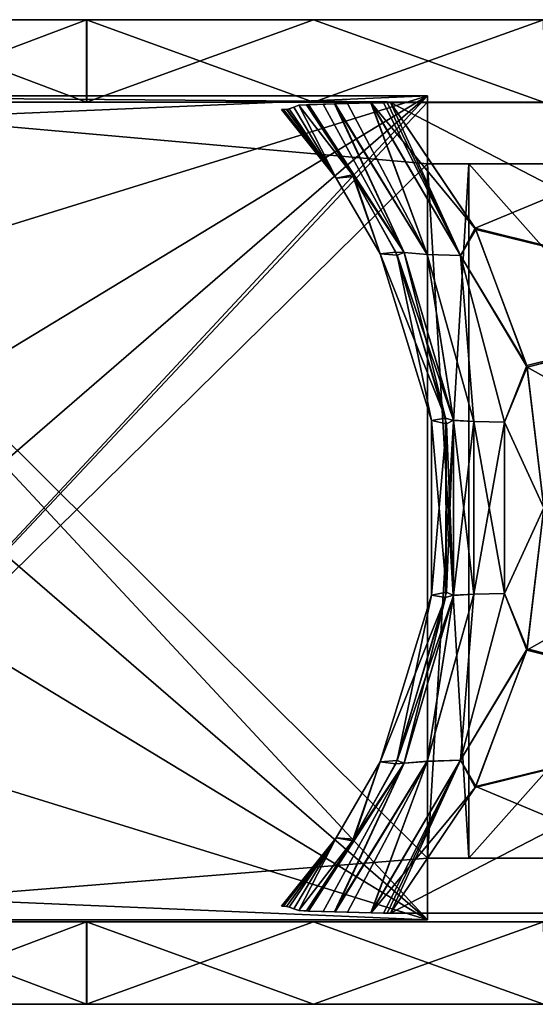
# Model space of a CAD drawing. Header units: millimetres. Extents: x -115 to 115, y -44 to 583.
# Tile 12 of 102: x -37 to -12, y -44 to 4. Entities that reach past the tile are written whole.
import ezdxf

# ---------------------------------------------------------------- set-up
doc = ezdxf.new("R2010")
doc.units = ezdxf.units.MM
doc.header["$LTSCALE"] = 67.002822
for name, color, linetype in [('1', 7, 'CONTINUOUS'), ('11', 7, 'CONTINUOUS'), ('12', 7, 'CONTINUOUS'), ('17', 7, 'CONTINUOUS'), ('18', 7, 'CONTINUOUS'), ('19', 7, 'CONTINUOUS'), ('2', 7, 'CONTINUOUS'), ('24', 7, 'CONTINUOUS'), ('25', 7, 'CONTINUOUS'), ('26', 7, 'CONTINUOUS'), ('3', 7, 'CONTINUOUS'), ('4', 7, 'CONTINUOUS'), ('69', 7, 'CONTINUOUS'), ('70', 7, 'CONTINUOUS'), ('71', 7, 'CONTINUOUS'), ('72', 7, 'CONTINUOUS')]:
    doc.layers.add(name, color=color, linetype=linetype)

msp = doc.modelspace()

# ---------------------------------------------------------------- linework, layer by layer
at = {"layer": '1', "color": 7, "linetype": 'Continuous'}
for points in [[(-107.901, 0, -11.38), (108.5, 0), (-108.5, 0), (-107.901, 0, -11.38)], [(-108.5, 0), (108.5, 0), (107.901, 0, 11.38), (-108.5, 0)], [(-107.904, 0, 11.357), (-108.5, 0), (107.901, 0, 11.38), (-107.904, 0, 11.357)], [(-106.125, 0, 22.574), (-107.904, 0, 11.357), (107.901, 0, 11.38), (-106.125, 0, 22.574)], [(107.904, 0, -11.357), (108.5, 0), (-107.901, 0, -11.38), (107.904, 0, -11.357)], [(106.125, 0, -22.574), (107.904, 0, -11.357), (-107.901, 0, -11.38), (106.125, 0, -22.574)], [(-106.114, 0, -22.621), (106.125, 0, -22.574), (-107.901, 0, -11.38), (-106.114, 0, -22.621)], [(-103.183, 0, 33.546), (-106.125, 0, 22.574), (106.114, 0, 22.621), (-103.183, 0, 33.546)], [(106.114, 0, 22.621), (-106.125, 0, 22.574), (107.901, 0, 11.38), (106.114, 0, 22.621)], [(103.183, 0, -33.546), (106.125, 0, -22.574), (-106.114, 0, -22.621), (103.183, 0, -33.546)], [(-103.161, 0, -33.615), (103.183, 0, -33.546), (-106.114, 0, -22.621), (-103.161, 0, -33.615)], [(-99.113, 0, 44.146), (-103.183, 0, 33.546), (103.161, 0, 33.615), (-99.113, 0, 44.146)], [(103.161, 0, 33.615), (-103.183, 0, 33.546), (106.114, 0, 22.621), (103.161, 0, 33.615)], [(99.113, 0, -44.146), (103.183, 0, -33.546), (-103.161, 0, -33.615), (99.113, 0, -44.146)], [(-99.075, 0, -44.231), (99.113, 0, -44.146), (-103.161, 0, -33.615), (-99.075, 0, -44.231)], [(-87.784, 0, 63.765), (-99.113, 0, 44.146), (99.075, 0, 44.231), (-87.784, 0, 63.765)], [(99.075, 0, 44.231), (-99.113, 0, 44.146), (103.161, 0, 33.615), (99.075, 0, 44.231)], [(87.784, 0, -63.765), (99.113, 0, -44.146), (-99.075, 0, -44.231), (87.784, 0, -63.765)], [(-87.725, 0, -63.846), (87.784, 0, -63.765), (-99.075, 0, -44.231), (-87.725, 0, -63.846)], [(-80.637, 0, 72.593), (-87.784, 0, 63.765), (87.725, 0, 63.846), (-80.637, 0, 72.593)], [(87.725, 0, 63.846), (-87.784, 0, 63.765), (99.075, 0, 44.231), (87.725, 0, 63.846)], [(80.637, 0, -72.593), (87.784, 0, -63.765), (-87.725, 0, -63.846), (80.637, 0, -72.593)], [(-72.554, 0, -80.673), (80.637, 0, -72.593), (-87.725, 0, -63.846), (-72.554, 0, -80.673)], [(-72.605, 0, 80.627), (-80.637, 0, 72.593), (72.554, 0, 80.673), (-72.605, 0, 80.627)], [(72.554, 0, 80.673), (-80.637, 0, 72.593), (87.725, 0, 63.846), (72.554, 0, 80.673)], [(-54.26, 0, 93.958), (-72.605, 0, 80.627), (72.554, 0, 80.673), (-54.26, 0, 93.958)], [(72.605, 0, -80.627), (80.637, 0, -72.593), (-72.554, 0, -80.673), (72.605, 0, -80.627)], [(54.26, 0, -93.958), (72.605, 0, -80.627), (-72.554, 0, -80.673), (54.26, 0, -93.958)], [(-54.233, 0, -93.973), (54.26, 0, -93.958), (-72.554, 0, -80.673), (-54.233, 0, -93.973)], [(-44.147, 0, 99.111), (-54.26, 0, 93.958), (54.233, 0, 93.973), (-44.147, 0, 99.111)], [(54.233, 0, 93.973), (-54.26, 0, 93.958), (72.554, 0, 80.673), (54.233, 0, 93.973)], [(44.147, 0, -99.111), (54.26, 0, -93.958), (-54.233, 0, -93.973), (44.147, 0, -99.111)], [(-33.553, 0, -103.181), (44.147, 0, -99.111), (-54.233, 0, -93.973), (-33.553, 0, -103.181)], [(-33.537, 0, 103.186), (-44.147, 0, 99.111), (33.553, 0, 103.181), (-33.537, 0, 103.186)], [(33.553, 0, 103.181), (-44.147, 0, 99.111), (54.233, 0, 93.973), (33.553, 0, 103.181)], [(33.537, 0, -103.186), (44.147, 0, -99.111), (-33.553, 0, -103.181), (33.537, 0, -103.186)], [(-11.371, 0, -107.902), (33.537, 0, -103.186), (-33.553, 0, -103.181), (-11.371, 0, -107.902)], [(-22.542, 0, 106.132), (-33.537, 0, 103.186), (11.371, 0, 107.902), (-22.542, 0, 106.132)], [(11.371, 0, 107.902), (-33.537, 0, 103.186), (33.553, 0, 103.181), (11.371, 0, 107.902)], [(-11.308, 0, 107.908), (-22.542, 0, 106.132), (11.371, 0, 107.902), (-11.308, 0, 107.908)]]:
    msp.add_3dface(points, dxfattribs=at)
at = {"layer": '11', "color": 7, "linetype": 'Continuous'}
for points in [[(-17, 0.3, -82.75), (-17, 0, -82.75), (-54.25, -39.7, -82.75), (-17, 0.3, -82.75)], [(-54.25, 0.3, -82.75), (-17, 0.3, -82.75), (-54.25, -1.293, -82.75), (-54.25, 0.3, -82.75)], [(-54.25, -1.293, -82.75), (-17, 0.3, -82.75), (-51.063, -10.253, -82.75), (-54.25, -1.293, -82.75)], [(-51.063, -29.147, -82.75), (-17, 0.3, -82.75), (-54.25, -39.7, -82.75), (-51.063, -29.147, -82.75)], [(-17, 0, -82.75), (-17, -3, -82.75), (-54.25, -39.7, -82.75), (-17, 0, -82.75)], [(-51.063, -10.253, -82.75), (-17, 0.3, -82.75), (-49.983, -19.7, -82.75), (-51.063, -10.253, -82.75)], [(-49.983, -19.7, -82.75), (-17, 0.3, -82.75), (-51.063, -29.147, -82.75), (-49.983, -19.7, -82.75)], [(-54.25, -39.7, -82.75), (-17, -3, -82.75), (-17, -36.7, -82.75), (-54.25, -39.7, -82.75)], [(-17, -36.7, -82.75), (-17, -3, -82.75), (-15, -3, -82.75), (-17, -36.7, -82.75)], [(-15, -36.7, -82.75), (-17, -36.7, -82.75), (-15, -3, -82.75), (-15, -36.7, -82.75)], [(15, -36.7, -82.75), (-15, -36.7, -82.75), (15, -3, -82.75), (15, -36.7, -82.75)], [(15, -3, -82.75), (-15, -36.7, -82.75), (-15, -3, -82.75), (15, -3, -82.75)], [(-17, -39.7, -82.75), (-54.25, -39.7, -82.75), (-17, -36.7, -82.75), (-17, -39.7, -82.75)]]:
    msp.add_3dface(points, dxfattribs=at)
at = {"layer": '12', "color": 7, "linetype": 'Continuous'}
for points in [[(-54.25, 0.3, 82.75), (-51.063, -10.253, 82.75), (-17, -39.7, 82.75), (-54.25, 0.3, 82.75)], [(-17, 0.3, 82.75), (-54.25, 0.3, 82.75), (-17, 0, 82.75), (-17, 0.3, 82.75)], [(-17, 0, 82.75), (-54.25, 0.3, 82.75), (-17, -3, 82.75), (-17, 0, 82.75)], [(-17, -3, 82.75), (-54.25, 0.3, 82.75), (-17, -36.7, 82.75), (-17, -3, 82.75)], [(-17, -36.7, 82.75), (-54.25, 0.3, 82.75), (-17, -39.7, 82.75), (-17, -36.7, 82.75)], [(-15, -3, 82.75), (-17, -3, 82.75), (-15, -36.7, 82.75), (-15, -3, 82.75)], [(-15, -36.7, 82.75), (-17, -3, 82.75), (-17, -36.7, 82.75), (-15, -36.7, 82.75)], [(15, -3, 82.75), (-15, -3, 82.75), (15, -36.7, 82.75), (15, -3, 82.75)], [(15, -36.7, 82.75), (-15, -3, 82.75), (-15, -36.7, 82.75), (15, -36.7, 82.75)], [(-51.063, -10.253, 82.75), (-49.983, -19.7, 82.75), (-17, -39.7, 82.75), (-51.063, -10.253, 82.75)], [(-49.983, -19.7, 82.75), (-51.063, -29.147, 82.75), (-17, -39.7, 82.75), (-49.983, -19.7, 82.75)], [(-51.063, -29.147, 82.75), (-54.25, -38.107, 82.75), (-17, -39.7, 82.75), (-51.063, -29.147, 82.75)], [(-54.25, -38.107, 82.75), (-54.25, -39.7, 82.75), (-17, -39.7, 82.75), (-54.25, -38.107, 82.75)]]:
    msp.add_3dface(points, dxfattribs=at)
at = {"layer": '17', "color": 7, "linetype": 'Continuous'}
for points in [[(-24.092, -0.367, -82.75), (-24.041, -0.366, -83.612), (-21.435, -3.689, -82.75), (-24.092, -0.367, -82.75)], [(-24.041, -0.366, -83.612), (-23.99, -0.366, -84.474), (-21.435, -3.689, -82.75), (-24.041, -0.366, -83.612)], [(-23.99, -0.366, -84.474), (-23.839, -0.351, -87.234), (-21.435, -3.689, -82.75), (-23.99, -0.366, -84.474)], [(-23.839, -0.351, -87.234), (-23.718, -0.32, -89.769), (-21.435, -3.689, -82.75), (-23.839, -0.351, -87.234)], [(-23.718, -0.32, -89.769), (-23.496, -0.243, -94.698), (-21.435, -3.689, -82.75), (-23.718, -0.32, -89.769)], [(-23.496, -0.243, -94.698), (-23.242, -0.151, -100.433), (-21.435, -3.689, -82.75), (-23.496, -0.243, -94.698)], [(-21.435, -3.689, -82.75), (-23.242, -0.151, -100.433), (-20.636, -3.533, -99.899), (-21.435, -3.689, -82.75)], [(-19.306, -7.369, -82.75), (-21.435, -3.689, -82.75), (-20.636, -3.533, -99.899), (-19.306, -7.369, -82.75)], [(-18.547, -7.278, -99.324), (-19.306, -7.369, -82.75), (-20.636, -3.533, -99.899), (-18.547, -7.278, -99.324)], [(-16.126, -15.35, -98.503), (-19.306, -7.369, -82.75), (-18.547, -7.278, -99.324), (-16.126, -15.35, -98.503)], [(-16.804, -15.464, -82.75), (-19.306, -7.369, -82.75), (-16.126, -15.35, -98.503), (-16.804, -15.464, -82.75)], [(-16.088, -23.788, -98.489), (-16.804, -15.464, -82.75), (-16.126, -15.35, -98.503), (-16.088, -23.788, -98.489)], [(-16.804, -23.936, -82.75), (-16.804, -15.464, -82.75), (-16.088, -23.788, -98.489), (-16.804, -23.936, -82.75)], [(-18.472, -31.961, -99.301), (-16.804, -23.936, -82.75), (-16.088, -23.788, -98.489), (-18.472, -31.961, -99.301)], [(-19.306, -32.032, -82.75), (-16.804, -23.936, -82.75), (-18.472, -31.961, -99.301), (-19.306, -32.032, -82.75)], [(-20.582, -35.784, -99.886), (-19.306, -32.032, -82.75), (-18.472, -31.961, -99.301), (-20.582, -35.784, -99.886)], [(-21.435, -35.711, -82.75), (-19.306, -32.032, -82.75), (-20.582, -35.784, -99.886), (-21.435, -35.711, -82.75)], [(-24.092, -39.033, -82.75), (-21.435, -35.711, -82.75), (-24.041, -39.034, -83.612), (-24.092, -39.033, -82.75)], [(-24.041, -39.034, -83.612), (-21.435, -35.711, -82.75), (-23.99, -39.034, -84.474), (-24.041, -39.034, -83.612)], [(-23.99, -39.034, -84.474), (-21.435, -35.711, -82.75), (-23.84, -39.049, -87.229), (-23.99, -39.034, -84.474)], [(-23.84, -39.049, -87.229), (-21.435, -35.711, -82.75), (-23.718, -39.08, -89.769), (-23.84, -39.049, -87.229)], [(-23.718, -39.08, -89.769), (-21.435, -35.711, -82.75), (-23.484, -39.161, -94.966), (-23.718, -39.08, -89.769)], [(-23.484, -39.161, -94.966), (-21.435, -35.711, -82.75), (-23.242, -39.249, -100.433), (-23.484, -39.161, -94.966)], [(-23.242, -39.249, -100.433), (-21.435, -35.711, -82.75), (-20.582, -35.784, -99.886), (-23.242, -39.249, -100.433)]]:
    msp.add_3dface(points, dxfattribs=at)
at = {"layer": '18', "color": 7, "linetype": 'Continuous'}
for points in [[(-20.636, -3.533, -99.899), (-23.242, -0.151, -100.433), (-22.775, -0.126, -102.081), (-20.636, -3.533, -99.899)], [(-22.775, -0.126, -102.081), (-23.242, -0.151, -100.433), (-22.926, -0.133, -101.772), (-22.775, -0.126, -102.081)], [(-18.134, -7.307, -100.97), (-22.775, -0.126, -102.081), (-21.52, -0.091, -103.526), (-18.134, -7.307, -100.97)], [(-22.775, -0.126, -102.081), (-22.149, -0.108, -102.95), (-21.52, -0.091, -103.526), (-22.775, -0.126, -102.081)], [(-18.134, -7.307, -100.97), (-20.636, -3.533, -99.899), (-22.775, -0.126, -102.081), (-18.134, -7.307, -100.97)], [(-19.737, -0.044, -104.468), (-17.018, -7.397, -102.449), (-21.52, -0.091, -103.526), (-19.737, -0.044, -104.468)], [(-19.737, -0.044, -104.468), (-21.52, -0.091, -103.526), (-20.905, -0.074, -103.941), (-19.737, -0.044, -104.468)], [(-17.018, -7.397, -102.449), (-18.134, -7.307, -100.97), (-21.52, -0.091, -103.526), (-17.018, -7.397, -102.449)], [(-18.967, -0.026, -104.677), (-18.8, -0.021, -104.711), (-19.737, -0.044, -104.468), (-18.967, -0.026, -104.677)], [(-19.737, -0.044, -104.468), (-18.8, -0.021, -104.711), (-14.651, -6.186, -103.957), (-19.737, -0.044, -104.468)], [(-19.133, -0.03, -104.64), (-18.967, -0.026, -104.677), (-19.737, -0.044, -104.468), (-19.133, -0.03, -104.64)], [(-15.402, -7.452, -103.457), (-19.737, -0.044, -104.468), (-14.651, -6.186, -103.957), (-15.402, -7.452, -103.457)], [(-19.737, -0.044, -104.468), (-15.402, -7.452, -103.457), (-17.018, -7.397, -102.449), (-19.737, -0.044, -104.468)], [(-18.547, -7.278, -99.324), (-20.636, -3.533, -99.899), (-18.134, -7.307, -100.97), (-18.547, -7.278, -99.324)], [(-12.169, -12.862, -103.355), (-15.402, -7.452, -103.457), (-14.651, -6.186, -103.957), (-12.169, -12.862, -103.355)], [(-16.126, -15.35, -98.503), (-18.547, -7.278, -99.324), (-18.134, -7.307, -100.97), (-16.126, -15.35, -98.503)], [(-15.744, -15.455, -100.158), (-16.126, -15.35, -98.503), (-18.134, -7.307, -100.97), (-15.744, -15.455, -100.158)], [(-15.744, -15.455, -100.158), (-18.134, -7.307, -100.97), (-17.018, -7.397, -102.449), (-15.744, -15.455, -100.158)], [(-15.402, -7.452, -103.457), (-14.746, -15.507, -101.685), (-17.018, -7.397, -102.449), (-15.402, -7.452, -103.457)], [(-14.746, -15.507, -101.685), (-15.744, -15.455, -100.158), (-17.018, -7.397, -102.449), (-14.746, -15.507, -101.685)], [(-13.263, -15.542, -102.757), (-15.402, -7.452, -103.457), (-12.169, -12.862, -103.355), (-13.263, -15.542, -102.757)], [(-15.402, -7.452, -103.457), (-13.263, -15.542, -102.757), (-14.746, -15.507, -101.685), (-15.402, -7.452, -103.457)], [(-11.355, -19.7, -103.134), (-13.263, -15.542, -102.757), (-12.169, -12.862, -103.355), (-11.355, -19.7, -103.134)], [(-16.088, -23.788, -98.489), (-16.126, -15.35, -98.503), (-15.744, -15.455, -100.158), (-16.088, -23.788, -98.489)], [(-15.746, -23.954, -100.158), (-16.088, -23.788, -98.489), (-15.744, -15.455, -100.158), (-15.746, -23.954, -100.158)], [(-15.746, -23.954, -100.158), (-15.744, -15.455, -100.158), (-14.747, -23.897, -101.685), (-15.746, -23.954, -100.158)], [(-14.747, -23.897, -101.685), (-15.744, -15.455, -100.158), (-14.746, -15.507, -101.685), (-14.747, -23.897, -101.685)], [(-13.263, -23.858, -102.757), (-14.747, -23.897, -101.685), (-14.746, -15.507, -101.685), (-13.263, -23.858, -102.757)], [(-13.263, -15.542, -102.757), (-13.263, -23.858, -102.757), (-14.746, -15.507, -101.685), (-13.263, -15.542, -102.757)], [(-13.263, -23.858, -102.757), (-13.263, -15.542, -102.757), (-11.355, -19.7, -103.134), (-13.263, -23.858, -102.757)], [(-12.171, -26.545, -103.356), (-13.263, -23.858, -102.757), (-11.355, -19.7, -103.134), (-12.171, -26.545, -103.356)], [(-18.472, -31.961, -99.301), (-16.088, -23.788, -98.489), (-15.746, -23.954, -100.158), (-18.472, -31.961, -99.301)], [(-15.402, -31.949, -103.457), (-17.019, -32.007, -102.45), (-14.747, -23.897, -101.685), (-15.402, -31.949, -103.457)], [(-17.019, -32.007, -102.45), (-15.746, -23.954, -100.158), (-14.747, -23.897, -101.685), (-17.019, -32.007, -102.45)], [(-15.402, -31.949, -103.457), (-13.263, -23.858, -102.757), (-12.171, -26.545, -103.356), (-15.402, -31.949, -103.457)], [(-13.263, -23.858, -102.757), (-15.402, -31.949, -103.457), (-14.747, -23.897, -101.685), (-13.263, -23.858, -102.757)], [(-18.138, -32.101, -100.972), (-18.472, -31.961, -99.301), (-15.746, -23.954, -100.158), (-18.138, -32.101, -100.972)], [(-18.138, -32.101, -100.972), (-15.746, -23.954, -100.158), (-17.019, -32.007, -102.45), (-18.138, -32.101, -100.972)], [(-14.654, -33.22, -103.958), (-15.402, -31.949, -103.457), (-12.171, -26.545, -103.356), (-14.654, -33.22, -103.958)], [(-21.48, -39.31, -103.557), (-18.138, -32.101, -100.972), (-17.019, -32.007, -102.45), (-21.48, -39.31, -103.557)], [(-21.48, -39.31, -103.557), (-17.019, -32.007, -102.45), (-20.883, -39.326, -103.953), (-21.48, -39.31, -103.557)], [(-17.019, -32.007, -102.45), (-19.75, -39.356, -104.463), (-20.883, -39.326, -103.953), (-17.019, -32.007, -102.45)], [(-20.582, -35.784, -99.886), (-18.472, -31.961, -99.301), (-18.138, -32.101, -100.972), (-20.582, -35.784, -99.886)], [(-19.75, -39.356, -104.463), (-15.402, -31.949, -103.457), (-19.133, -39.37, -104.64), (-19.75, -39.356, -104.463)], [(-15.402, -31.949, -103.457), (-19.75, -39.356, -104.463), (-17.019, -32.007, -102.45), (-15.402, -31.949, -103.457)], [(-19.133, -39.37, -104.64), (-15.402, -31.949, -103.457), (-18.967, -39.374, -104.677), (-19.133, -39.37, -104.64)], [(-18.967, -39.374, -104.677), (-15.402, -31.949, -103.457), (-18.8, -39.379, -104.711), (-18.967, -39.374, -104.677)], [(-18.8, -39.379, -104.711), (-15.402, -31.949, -103.457), (-14.654, -33.22, -103.958), (-18.8, -39.379, -104.711)], [(-22.782, -39.275, -102.07), (-20.582, -35.784, -99.886), (-18.138, -32.101, -100.972), (-22.782, -39.275, -102.07)], [(-22.782, -39.275, -102.07), (-18.138, -32.101, -100.972), (-22.063, -39.294, -103.041), (-22.782, -39.275, -102.07)], [(-22.063, -39.294, -103.041), (-18.138, -32.101, -100.972), (-21.48, -39.31, -103.557), (-22.063, -39.294, -103.041)], [(-23.242, -39.249, -100.433), (-20.582, -35.784, -99.886), (-22.876, -39.27, -101.882), (-23.242, -39.249, -100.433)], [(-22.876, -39.27, -101.882), (-20.582, -35.784, -99.886), (-22.782, -39.275, -102.07), (-22.876, -39.27, -101.882)]]:
    msp.add_3dface(points, dxfattribs=at)
at = {"layer": '19', "color": 7, "linetype": 'Continuous'}
for points in [[(-14.651, -6.186, -103.957), (-18.8, -0.021, -104.711), (0, -9.773, -104.417), (-14.651, -6.186, -103.957)], [(0, -9.773, -104.417), (-18.8, -0.021, -104.711), (0, -0.021, -106.384), (0, -9.773, -104.417)], [(-12.169, -12.862, -103.355), (-14.651, -6.186, -103.957), (0, -9.773, -104.417), (-12.169, -12.862, -103.355)], [(0, -19.7, -103.757), (-12.169, -12.862, -103.355), (0, -9.773, -104.417), (0, -19.7, -103.757)], [(-11.355, -19.7, -103.134), (-12.169, -12.862, -103.355), (0, -19.7, -103.757), (-11.355, -19.7, -103.134)], [(-12.171, -26.545, -103.356), (-11.355, -19.7, -103.134), (0, -29.627, -104.417), (-12.171, -26.545, -103.356)], [(-14.654, -33.22, -103.958), (-12.171, -26.545, -103.356), (0, -29.627, -104.417), (-14.654, -33.22, -103.958)], [(0, -39.379, -106.384), (-14.654, -33.22, -103.958), (0, -29.627, -104.417), (0, -39.379, -106.384)], [(-18.8, -39.379, -104.711), (-14.654, -33.22, -103.958), (0, -39.379, -106.384), (-18.8, -39.379, -104.711)]]:
    msp.add_3dface(points, dxfattribs=at)
at = {"layer": '2', "color": 7, "linetype": 'Continuous'}
for points in [[(-33.553, 0, -103.181), (-54.233, 0, -93.973), (-44.147, 4, -99.111), (-33.553, 0, -103.181)], [(-33.537, 4, -103.186), (-33.553, 0, -103.181), (-44.147, 4, -99.111), (-33.537, 4, -103.186)], [(-11.371, 0, -107.902), (-33.553, 0, -103.181), (-22.542, 4, -106.132), (-11.371, 0, -107.902)], [(-22.542, 4, -106.132), (-33.553, 0, -103.181), (-33.537, 4, -103.186), (-22.542, 4, -106.132)], [(-11.308, 4, -107.908), (-11.371, 0, -107.902), (-22.542, 4, -106.132), (-11.308, 4, -107.908)]]:
    msp.add_3dface(points, dxfattribs=at)
at = {"layer": '24', "color": 7, "linetype": 'Continuous'}
for points in [[(0, -0.021, 106.384), (-18.8, -0.021, 104.711), (-14.684, -6.122, 103.964), (0, -0.021, 106.384)], [(0, -9.773, 104.417), (0, -0.021, 106.384), (-14.684, -6.122, 103.964), (0, -9.773, 104.417)], [(-12.187, -12.791, 103.36), (0, -9.773, 104.417), (-14.684, -6.122, 103.964), (-12.187, -12.791, 103.36)], [(-11.355, -19.7, 103.134), (0, -9.773, 104.417), (-12.187, -12.791, 103.36), (-11.355, -19.7, 103.134)], [(0, -29.627, 104.417), (0, -19.7, 103.757), (-12.188, -26.614, 103.36), (0, -29.627, 104.417)], [(-12.188, -26.614, 103.36), (0, -19.7, 103.757), (-11.355, -19.7, 103.134), (-12.188, -26.614, 103.36)], [(-14.686, -33.282, 103.965), (0, -29.627, 104.417), (-12.188, -26.614, 103.36), (-14.686, -33.282, 103.965)], [(0, -39.379, 106.384), (0, -29.627, 104.417), (-18.8, -39.379, 104.711), (0, -39.379, 106.384)], [(-18.8, -39.379, 104.711), (0, -29.627, 104.417), (-14.686, -33.282, 103.965), (-18.8, -39.379, 104.711)]]:
    msp.add_3dface(points, dxfattribs=at)
at = {"layer": '25', "color": 7, "linetype": 'Continuous'}
for points in [[(-22.876, -0.13, 101.882), (-23.242, -0.151, 100.433), (-20.582, -3.616, 99.886), (-22.876, -0.13, 101.882)], [(-22.782, -0.125, 102.07), (-22.876, -0.13, 101.882), (-20.582, -3.616, 99.886), (-22.782, -0.125, 102.07)], [(-22.782, -0.125, 102.07), (-18.138, -7.299, 100.972), (-22.063, -0.106, 103.041), (-22.782, -0.125, 102.07)], [(-18.138, -7.299, 100.972), (-22.782, -0.125, 102.07), (-20.582, -3.616, 99.886), (-18.138, -7.299, 100.972)], [(-22.063, -0.106, 103.041), (-18.138, -7.299, 100.972), (-21.48, -0.09, 103.557), (-22.063, -0.106, 103.041)], [(-21.48, -0.09, 103.557), (-17.019, -7.393, 102.45), (-20.883, -0.074, 103.953), (-21.48, -0.09, 103.557)], [(-21.48, -0.09, 103.557), (-18.138, -7.299, 100.972), (-17.019, -7.393, 102.45), (-21.48, -0.09, 103.557)], [(-20.883, -0.074, 103.953), (-17.019, -7.393, 102.45), (-19.75, -0.044, 104.463), (-20.883, -0.074, 103.953)], [(-19.75, -0.044, 104.463), (-15.402, -7.451, 103.457), (-19.133, -0.03, 104.64), (-19.75, -0.044, 104.463)], [(-19.75, -0.044, 104.463), (-17.019, -7.393, 102.45), (-15.402, -7.451, 103.457), (-19.75, -0.044, 104.463)], [(-19.133, -0.03, 104.64), (-15.402, -7.451, 103.457), (-18.967, -0.026, 104.677), (-19.133, -0.03, 104.64)], [(-15.402, -7.451, 103.457), (-18.8, -0.021, 104.711), (-18.967, -0.026, 104.677), (-15.402, -7.451, 103.457)], [(-14.684, -6.122, 103.964), (-18.8, -0.021, 104.711), (-15.402, -7.451, 103.457), (-14.684, -6.122, 103.964)], [(-18.472, -7.439, 99.301), (-18.138, -7.299, 100.972), (-20.582, -3.616, 99.886), (-18.472, -7.439, 99.301)], [(-12.187, -12.791, 103.36), (-14.684, -6.122, 103.964), (-15.402, -7.451, 103.457), (-12.187, -12.791, 103.36)], [(-15.746, -15.446, 100.158), (-18.138, -7.299, 100.972), (-18.472, -7.439, 99.301), (-15.746, -15.446, 100.158)], [(-16.088, -15.612, 98.489), (-15.746, -15.446, 100.158), (-18.472, -7.439, 99.301), (-16.088, -15.612, 98.489)], [(-18.138, -7.299, 100.972), (-15.746, -15.446, 100.158), (-17.019, -7.393, 102.45), (-18.138, -7.299, 100.972)], [(-17.019, -7.393, 102.45), (-15.746, -15.446, 100.158), (-14.747, -15.503, 101.685), (-17.019, -7.393, 102.45)], [(-17.019, -7.393, 102.45), (-14.747, -15.503, 101.685), (-15.402, -7.451, 103.457), (-17.019, -7.393, 102.45)], [(-12.187, -12.791, 103.36), (-15.402, -7.451, 103.457), (-13.263, -15.542, 102.757), (-12.187, -12.791, 103.36)], [(-15.402, -7.451, 103.457), (-14.747, -15.503, 101.685), (-13.263, -15.542, 102.757), (-15.402, -7.451, 103.457)], [(-11.355, -19.7, 103.134), (-12.187, -12.791, 103.36), (-13.263, -15.542, 102.757), (-11.355, -19.7, 103.134)], [(-16.126, -24.05, 98.503), (-15.744, -23.945, 100.158), (-16.088, -15.612, 98.489), (-16.126, -24.05, 98.503)], [(-15.744, -23.945, 100.158), (-15.746, -15.446, 100.158), (-16.088, -15.612, 98.489), (-15.744, -23.945, 100.158)], [(-15.746, -15.446, 100.158), (-15.744, -23.945, 100.158), (-14.747, -15.503, 101.685), (-15.746, -15.446, 100.158)], [(-14.747, -15.503, 101.685), (-15.744, -23.945, 100.158), (-14.746, -23.893, 101.685), (-14.747, -15.503, 101.685)], [(-14.747, -15.503, 101.685), (-14.746, -23.893, 101.685), (-13.263, -15.542, 102.757), (-14.747, -15.503, 101.685)], [(-13.263, -15.542, 102.757), (-14.746, -23.893, 101.685), (-13.263, -23.858, 102.757), (-13.263, -15.542, 102.757)], [(-11.355, -19.7, 103.134), (-13.263, -15.542, 102.757), (-13.263, -23.858, 102.757), (-11.355, -19.7, 103.134)], [(-12.188, -26.614, 103.36), (-11.355, -19.7, 103.134), (-13.263, -23.858, 102.757), (-12.188, -26.614, 103.36)], [(-14.746, -23.893, 101.685), (-15.744, -23.945, 100.158), (-17.018, -32.003, 102.449), (-14.746, -23.893, 101.685)], [(-14.746, -23.893, 101.685), (-17.018, -32.003, 102.449), (-15.402, -31.948, 103.457), (-14.746, -23.893, 101.685)], [(-12.188, -26.614, 103.36), (-13.263, -23.858, 102.757), (-15.402, -31.948, 103.457), (-12.188, -26.614, 103.36)], [(-13.263, -23.858, 102.757), (-14.746, -23.893, 101.685), (-15.402, -31.948, 103.457), (-13.263, -23.858, 102.757)], [(-18.547, -32.122, 99.324), (-18.134, -32.093, 100.971), (-16.126, -24.05, 98.503), (-18.547, -32.122, 99.324)], [(-18.134, -32.093, 100.971), (-15.744, -23.945, 100.158), (-16.126, -24.05, 98.503), (-18.134, -32.093, 100.971)], [(-15.744, -23.945, 100.158), (-18.134, -32.093, 100.971), (-17.018, -32.003, 102.449), (-15.744, -23.945, 100.158)], [(-14.686, -33.282, 103.965), (-12.188, -26.614, 103.36), (-15.402, -31.948, 103.457), (-14.686, -33.282, 103.965)], [(-17.018, -32.003, 102.449), (-18.134, -32.093, 100.971), (-21.521, -39.309, 103.526), (-17.018, -32.003, 102.449)], [(-17.018, -32.003, 102.449), (-21.521, -39.309, 103.526), (-19.736, -39.356, 104.468), (-17.018, -32.003, 102.449)], [(-14.686, -33.282, 103.965), (-15.402, -31.948, 103.457), (-19.736, -39.356, 104.468), (-14.686, -33.282, 103.965)], [(-15.402, -31.948, 103.457), (-17.018, -32.003, 102.449), (-19.736, -39.356, 104.468), (-15.402, -31.948, 103.457)], [(-22.775, -39.274, 102.082), (-18.134, -32.093, 100.971), (-20.636, -35.867, 99.899), (-22.775, -39.274, 102.082)], [(-18.134, -32.093, 100.971), (-22.775, -39.274, 102.082), (-21.521, -39.309, 103.526), (-18.134, -32.093, 100.971)], [(-20.636, -35.867, 99.899), (-18.134, -32.093, 100.971), (-18.547, -32.122, 99.324), (-20.636, -35.867, 99.899)], [(-18.8, -39.379, 104.711), (-14.686, -33.282, 103.965), (-19.736, -39.356, 104.468), (-18.8, -39.379, 104.711)], [(-23.242, -39.249, 100.433), (-22.775, -39.274, 102.082), (-20.636, -35.867, 99.899), (-23.242, -39.249, 100.433)], [(-22.926, -39.267, 101.773), (-22.775, -39.274, 102.082), (-23.242, -39.249, 100.433), (-22.926, -39.267, 101.773)], [(-21.521, -39.309, 103.526), (-22.775, -39.274, 102.082), (-22.15, -39.292, 102.949), (-21.521, -39.309, 103.526)], [(-19.736, -39.356, 104.468), (-21.521, -39.309, 103.526), (-20.905, -39.326, 103.941), (-19.736, -39.356, 104.468)], [(-18.8, -39.379, 104.711), (-19.736, -39.356, 104.468), (-18.967, -39.374, 104.677), (-18.8, -39.379, 104.711)], [(-18.967, -39.374, 104.677), (-19.736, -39.356, 104.468), (-19.133, -39.37, 104.64), (-18.967, -39.374, 104.677)]]:
    msp.add_3dface(points, dxfattribs=at)
at = {"layer": '26', "color": 7, "linetype": 'Continuous'}
for points in [[(-24.041, -0.366, 83.612), (-24.092, -0.367, 82.75), (-21.435, -3.689, 82.75), (-24.041, -0.366, 83.612)], [(-23.99, -0.366, 84.474), (-24.041, -0.366, 83.612), (-21.435, -3.689, 82.75), (-23.99, -0.366, 84.474)], [(-23.848, -0.352, 87.059), (-23.99, -0.366, 84.474), (-21.435, -3.689, 82.75), (-23.848, -0.352, 87.059)], [(-23.718, -0.32, 89.769), (-23.848, -0.352, 87.059), (-21.435, -3.689, 82.75), (-23.718, -0.32, 89.769)], [(-23.484, -0.239, 94.966), (-23.718, -0.32, 89.769), (-21.435, -3.689, 82.75), (-23.484, -0.239, 94.966)], [(-23.242, -0.151, 100.433), (-23.484, -0.239, 94.966), (-21.435, -3.689, 82.75), (-23.242, -0.151, 100.433)], [(-20.582, -3.616, 99.886), (-23.242, -0.151, 100.433), (-21.435, -3.689, 82.75), (-20.582, -3.616, 99.886)], [(-19.306, -7.368, 82.75), (-20.582, -3.616, 99.886), (-21.435, -3.689, 82.75), (-19.306, -7.368, 82.75)], [(-18.472, -7.439, 99.301), (-20.582, -3.616, 99.886), (-19.306, -7.368, 82.75), (-18.472, -7.439, 99.301)], [(-16.804, -15.464, 82.75), (-18.472, -7.439, 99.301), (-19.306, -7.368, 82.75), (-16.804, -15.464, 82.75)], [(-16.088, -15.612, 98.489), (-18.472, -7.439, 99.301), (-16.804, -15.464, 82.75), (-16.088, -15.612, 98.489)], [(-16.804, -23.936, 82.75), (-16.088, -15.612, 98.489), (-16.804, -15.464, 82.75), (-16.804, -23.936, 82.75)], [(-16.126, -24.05, 98.503), (-16.088, -15.612, 98.489), (-16.804, -23.936, 82.75), (-16.126, -24.05, 98.503)], [(-19.306, -32.031, 82.75), (-16.126, -24.05, 98.503), (-16.804, -23.936, 82.75), (-19.306, -32.031, 82.75)], [(-18.547, -32.122, 99.324), (-16.126, -24.05, 98.503), (-19.306, -32.031, 82.75), (-18.547, -32.122, 99.324)], [(-21.435, -35.711, 82.75), (-20.636, -35.867, 99.899), (-19.306, -32.031, 82.75), (-21.435, -35.711, 82.75)], [(-20.636, -35.867, 99.899), (-18.547, -32.122, 99.324), (-19.306, -32.031, 82.75), (-20.636, -35.867, 99.899)], [(-24.092, -39.033, 82.75), (-24.041, -39.034, 83.612), (-21.435, -35.711, 82.75), (-24.092, -39.033, 82.75)], [(-24.041, -39.034, 83.612), (-23.99, -39.034, 84.474), (-21.435, -35.711, 82.75), (-24.041, -39.034, 83.612)], [(-23.99, -39.034, 84.474), (-23.848, -39.048, 87.058), (-21.435, -35.711, 82.75), (-23.99, -39.034, 84.474)], [(-23.848, -39.048, 87.058), (-23.718, -39.08, 89.769), (-21.435, -35.711, 82.75), (-23.848, -39.048, 87.058)], [(-23.718, -39.08, 89.769), (-23.496, -39.157, 94.698), (-21.435, -35.711, 82.75), (-23.718, -39.08, 89.769)], [(-23.496, -39.157, 94.698), (-23.242, -39.249, 100.433), (-21.435, -35.711, 82.75), (-23.496, -39.157, 94.698)], [(-23.242, -39.249, 100.433), (-20.636, -35.867, 99.899), (-21.435, -35.711, 82.75), (-23.242, -39.249, 100.433)]]:
    msp.add_3dface(points, dxfattribs=at)
at = {"layer": '3', "color": 7, "linetype": 'Continuous'}
for points in [[(-54.233, 4, 93.973), (-44.147, 0, 99.111), (-33.553, 4, 103.181), (-54.233, 4, 93.973)], [(-44.147, 0, 99.111), (-33.537, 0, 103.186), (-33.553, 4, 103.181), (-44.147, 0, 99.111)], [(-33.537, 0, 103.186), (-22.542, 0, 106.132), (-33.553, 4, 103.181), (-33.537, 0, 103.186)], [(-33.553, 4, 103.181), (-22.542, 0, 106.132), (-11.371, 4, 107.902), (-33.553, 4, 103.181)], [(-22.542, 0, 106.132), (-11.308, 0, 107.908), (-11.371, 4, 107.902), (-22.542, 0, 106.132)]]:
    msp.add_3dface(points, dxfattribs=at)
at = {"layer": '4', "color": 7, "linetype": 'Continuous'}
for points in [[(108.5, 4), (107.901, 4, -11.38), (-108.5, 4), (108.5, 4)], [(108.5, 4), (-108.5, 4), (-107.901, 4, 11.38), (108.5, 4)], [(107.901, 4, -11.38), (-107.904, 4, -11.357), (-108.5, 4), (107.901, 4, -11.38)], [(107.901, 4, -11.38), (-106.125, 4, -22.574), (-107.904, 4, -11.357), (107.901, 4, -11.38)], [(108.5, 4), (-107.901, 4, 11.38), (107.904, 4, 11.357), (108.5, 4)], [(-107.901, 4, 11.38), (-106.114, 4, 22.621), (106.125, 4, 22.574), (-107.901, 4, 11.38)], [(-107.901, 4, 11.38), (106.125, 4, 22.574), (107.904, 4, 11.357), (-107.901, 4, 11.38)], [(107.901, 4, -11.38), (106.114, 4, -22.621), (-106.125, 4, -22.574), (107.901, 4, -11.38)], [(106.114, 4, -22.621), (-103.183, 4, -33.546), (-106.125, 4, -22.574), (106.114, 4, -22.621)], [(-106.114, 4, 22.621), (-103.161, 4, 33.615), (103.183, 4, 33.546), (-106.114, 4, 22.621)], [(-106.114, 4, 22.621), (103.183, 4, 33.546), (106.125, 4, 22.574), (-106.114, 4, 22.621)], [(106.114, 4, -22.621), (103.161, 4, -33.615), (-103.183, 4, -33.546), (106.114, 4, -22.621)], [(103.161, 4, -33.615), (-99.113, 4, -44.146), (-103.183, 4, -33.546), (103.161, 4, -33.615)], [(-103.161, 4, 33.615), (-99.075, 4, 44.231), (99.113, 4, 44.146), (-103.161, 4, 33.615)], [(-103.161, 4, 33.615), (99.113, 4, 44.146), (103.183, 4, 33.546), (-103.161, 4, 33.615)], [(103.161, 4, -33.615), (99.075, 4, -44.231), (-99.113, 4, -44.146), (103.161, 4, -33.615)], [(99.075, 4, -44.231), (-87.784, 4, -63.765), (-99.113, 4, -44.146), (99.075, 4, -44.231)], [(-99.075, 4, 44.231), (-87.725, 4, 63.846), (87.784, 4, 63.765), (-99.075, 4, 44.231)], [(-99.075, 4, 44.231), (87.784, 4, 63.765), (99.113, 4, 44.146), (-99.075, 4, 44.231)], [(99.075, 4, -44.231), (87.725, 4, -63.846), (-87.784, 4, -63.765), (99.075, 4, -44.231)], [(87.725, 4, -63.846), (-80.637, 4, -72.593), (-87.784, 4, -63.765), (87.725, 4, -63.846)], [(-87.725, 4, 63.846), (-72.554, 4, 80.673), (80.637, 4, 72.593), (-87.725, 4, 63.846)], [(-87.725, 4, 63.846), (80.637, 4, 72.593), (87.784, 4, 63.765), (-87.725, 4, 63.846)], [(87.725, 4, -63.846), (72.554, 4, -80.673), (-80.637, 4, -72.593), (87.725, 4, -63.846)], [(72.554, 4, -80.673), (-72.605, 4, -80.627), (-80.637, 4, -72.593), (72.554, 4, -80.673)], [(72.554, 4, -80.673), (-54.26, 4, -93.958), (-72.605, 4, -80.627), (72.554, 4, -80.673)], [(-72.554, 4, 80.673), (-54.233, 4, 93.973), (54.26, 4, 93.958), (-72.554, 4, 80.673)], [(-72.554, 4, 80.673), (54.26, 4, 93.958), (72.605, 4, 80.627), (-72.554, 4, 80.673)], [(-72.554, 4, 80.673), (72.605, 4, 80.627), (80.637, 4, 72.593), (-72.554, 4, 80.673)], [(72.554, 4, -80.673), (54.233, 4, -93.973), (-54.26, 4, -93.958), (72.554, 4, -80.673)], [(54.233, 4, -93.973), (-44.147, 4, -99.111), (-54.26, 4, -93.958), (54.233, 4, -93.973)], [(-54.233, 4, 93.973), (-33.553, 4, 103.181), (44.147, 4, 99.111), (-54.233, 4, 93.973)], [(-54.233, 4, 93.973), (44.147, 4, 99.111), (54.26, 4, 93.958), (-54.233, 4, 93.973)], [(54.233, 4, -93.973), (33.553, 4, -103.181), (-44.147, 4, -99.111), (54.233, 4, -93.973)], [(33.553, 4, -103.181), (-33.537, 4, -103.186), (-44.147, 4, -99.111), (33.553, 4, -103.181)], [(-33.553, 4, 103.181), (-11.371, 4, 107.902), (33.537, 4, 103.186), (-33.553, 4, 103.181)], [(-33.553, 4, 103.181), (33.537, 4, 103.186), (44.147, 4, 99.111), (-33.553, 4, 103.181)], [(33.553, 4, -103.181), (11.371, 4, -107.902), (-33.537, 4, -103.186), (33.553, 4, -103.181)], [(11.371, 4, -107.902), (-22.542, 4, -106.132), (-33.537, 4, -103.186), (11.371, 4, -107.902)], [(11.371, 4, -107.902), (-11.308, 4, -107.908), (-22.542, 4, -106.132), (11.371, 4, -107.902)]]:
    msp.add_3dface(points, dxfattribs=at)
at = {"layer": '69', "color": 7, "linetype": 'Continuous'}
for points in [[(-107.901, -43.8, -11.38), (108.5, -43.8), (-108.5, -43.8), (-107.901, -43.8, -11.38)], [(-108.5, -43.8), (108.5, -43.8), (107.901, -43.8, 11.38), (-108.5, -43.8)], [(-107.904, -43.8, 11.357), (-108.5, -43.8), (107.901, -43.8, 11.38), (-107.904, -43.8, 11.357)], [(-106.125, -43.8, 22.574), (-107.904, -43.8, 11.357), (107.901, -43.8, 11.38), (-106.125, -43.8, 22.574)], [(107.904, -43.8, -11.357), (108.5, -43.8), (-107.901, -43.8, -11.38), (107.904, -43.8, -11.357)], [(106.125, -43.8, -22.574), (107.904, -43.8, -11.357), (-107.901, -43.8, -11.38), (106.125, -43.8, -22.574)], [(-106.114, -43.8, -22.621), (106.125, -43.8, -22.574), (-107.901, -43.8, -11.38), (-106.114, -43.8, -22.621)], [(-103.183, -43.8, 33.546), (-106.125, -43.8, 22.574), (106.114, -43.8, 22.621), (-103.183, -43.8, 33.546)], [(106.114, -43.8, 22.621), (-106.125, -43.8, 22.574), (107.901, -43.8, 11.38), (106.114, -43.8, 22.621)], [(103.183, -43.8, -33.546), (106.125, -43.8, -22.574), (-106.114, -43.8, -22.621), (103.183, -43.8, -33.546)], [(-103.161, -43.8, -33.615), (103.183, -43.8, -33.546), (-106.114, -43.8, -22.621), (-103.161, -43.8, -33.615)], [(-99.113, -43.8, 44.146), (-103.183, -43.8, 33.546), (103.161, -43.8, 33.615), (-99.113, -43.8, 44.146)], [(103.161, -43.8, 33.615), (-103.183, -43.8, 33.546), (106.114, -43.8, 22.621), (103.161, -43.8, 33.615)], [(99.113, -43.8, -44.146), (103.183, -43.8, -33.546), (-103.161, -43.8, -33.615), (99.113, -43.8, -44.146)], [(-99.075, -43.8, -44.231), (99.113, -43.8, -44.146), (-103.161, -43.8, -33.615), (-99.075, -43.8, -44.231)], [(-87.784, -43.8, 63.765), (-99.113, -43.8, 44.146), (99.075, -43.8, 44.231), (-87.784, -43.8, 63.765)], [(99.075, -43.8, 44.231), (-99.113, -43.8, 44.146), (103.161, -43.8, 33.615), (99.075, -43.8, 44.231)], [(87.784, -43.8, -63.765), (99.113, -43.8, -44.146), (-99.075, -43.8, -44.231), (87.784, -43.8, -63.765)], [(-87.725, -43.8, -63.846), (87.784, -43.8, -63.765), (-99.075, -43.8, -44.231), (-87.725, -43.8, -63.846)], [(-80.637, -43.8, 72.593), (-87.784, -43.8, 63.765), (87.725, -43.8, 63.846), (-80.637, -43.8, 72.593)], [(87.725, -43.8, 63.846), (-87.784, -43.8, 63.765), (99.075, -43.8, 44.231), (87.725, -43.8, 63.846)], [(80.637, -43.8, -72.593), (87.784, -43.8, -63.765), (-87.725, -43.8, -63.846), (80.637, -43.8, -72.593)], [(-72.554, -43.8, -80.673), (80.637, -43.8, -72.593), (-87.725, -43.8, -63.846), (-72.554, -43.8, -80.673)], [(-72.605, -43.8, 80.627), (-80.637, -43.8, 72.593), (72.554, -43.8, 80.673), (-72.605, -43.8, 80.627)], [(72.554, -43.8, 80.673), (-80.637, -43.8, 72.593), (87.725, -43.8, 63.846), (72.554, -43.8, 80.673)], [(-54.26, -43.8, 93.958), (-72.605, -43.8, 80.627), (72.554, -43.8, 80.673), (-54.26, -43.8, 93.958)], [(72.605, -43.8, -80.627), (80.637, -43.8, -72.593), (-72.554, -43.8, -80.673), (72.605, -43.8, -80.627)], [(54.26, -43.8, -93.958), (72.605, -43.8, -80.627), (-72.554, -43.8, -80.673), (54.26, -43.8, -93.958)], [(-54.233, -43.8, -93.973), (54.26, -43.8, -93.958), (-72.554, -43.8, -80.673), (-54.233, -43.8, -93.973)], [(-44.147, -43.8, 99.111), (-54.26, -43.8, 93.958), (54.233, -43.8, 93.973), (-44.147, -43.8, 99.111)], [(54.233, -43.8, 93.973), (-54.26, -43.8, 93.958), (72.554, -43.8, 80.673), (54.233, -43.8, 93.973)], [(44.147, -43.8, -99.111), (54.26, -43.8, -93.958), (-54.233, -43.8, -93.973), (44.147, -43.8, -99.111)], [(-33.553, -43.8, -103.181), (44.147, -43.8, -99.111), (-54.233, -43.8, -93.973), (-33.553, -43.8, -103.181)], [(-33.537, -43.8, 103.186), (-44.147, -43.8, 99.111), (33.553, -43.8, 103.181), (-33.537, -43.8, 103.186)], [(33.553, -43.8, 103.181), (-44.147, -43.8, 99.111), (54.233, -43.8, 93.973), (33.553, -43.8, 103.181)], [(33.537, -43.8, -103.186), (44.147, -43.8, -99.111), (-33.553, -43.8, -103.181), (33.537, -43.8, -103.186)], [(-11.371, -43.8, -107.902), (33.537, -43.8, -103.186), (-33.553, -43.8, -103.181), (-11.371, -43.8, -107.902)], [(-22.542, -43.8, 106.133), (-33.537, -43.8, 103.186), (11.371, -43.8, 107.902), (-22.542, -43.8, 106.133)], [(11.371, -43.8, 107.902), (-33.537, -43.8, 103.186), (33.553, -43.8, 103.181), (11.371, -43.8, 107.902)], [(-11.308, -43.8, 107.908), (-22.542, -43.8, 106.133), (11.371, -43.8, 107.902), (-11.308, -43.8, 107.908)]]:
    msp.add_3dface(points, dxfattribs=at)
at = {"layer": '70', "color": 7, "linetype": 'Continuous'}
for points in [[(-33.553, -43.8, -103.181), (-54.233, -43.8, -93.973), (-44.147, -39.8, -99.111), (-33.553, -43.8, -103.181)], [(-33.537, -39.8, -103.186), (-33.553, -43.8, -103.181), (-44.147, -39.8, -99.111), (-33.537, -39.8, -103.186)], [(-11.371, -43.8, -107.902), (-33.553, -43.8, -103.181), (-22.542, -39.8, -106.133), (-11.371, -43.8, -107.902)], [(-22.542, -39.8, -106.133), (-33.553, -43.8, -103.181), (-33.537, -39.8, -103.186), (-22.542, -39.8, -106.133)], [(-11.308, -39.8, -107.908), (-11.371, -43.8, -107.902), (-22.542, -39.8, -106.133), (-11.308, -39.8, -107.908)]]:
    msp.add_3dface(points, dxfattribs=at)
at = {"layer": '71', "color": 7, "linetype": 'Continuous'}
for points in [[(-54.233, -39.8, 93.973), (-44.147, -43.8, 99.111), (-33.553, -39.8, 103.181), (-54.233, -39.8, 93.973)], [(-44.147, -43.8, 99.111), (-33.537, -43.8, 103.186), (-33.553, -39.8, 103.181), (-44.147, -43.8, 99.111)], [(-33.537, -43.8, 103.186), (-22.542, -43.8, 106.133), (-33.553, -39.8, 103.181), (-33.537, -43.8, 103.186)], [(-33.553, -39.8, 103.181), (-22.542, -43.8, 106.133), (-11.371, -39.8, 107.902), (-33.553, -39.8, 103.181)], [(-22.542, -43.8, 106.133), (-11.308, -43.8, 107.908), (-11.371, -39.8, 107.902), (-22.542, -43.8, 106.133)]]:
    msp.add_3dface(points, dxfattribs=at)
at = {"layer": '72', "color": 7, "linetype": 'Continuous'}
for points in [[(108.5, -39.8), (107.901, -39.8, -11.38), (-108.5, -39.8), (108.5, -39.8)], [(108.5, -39.8), (-108.5, -39.8), (-107.901, -39.8, 11.38), (108.5, -39.8)], [(107.901, -39.8, -11.38), (-107.904, -39.8, -11.357), (-108.5, -39.8), (107.901, -39.8, -11.38)], [(107.901, -39.8, -11.38), (-106.125, -39.8, -22.574), (-107.904, -39.8, -11.357), (107.901, -39.8, -11.38)], [(108.5, -39.8), (-107.901, -39.8, 11.38), (107.904, -39.8, 11.357), (108.5, -39.8)], [(-107.901, -39.8, 11.38), (-106.114, -39.8, 22.621), (106.125, -39.8, 22.574), (-107.901, -39.8, 11.38)], [(-107.901, -39.8, 11.38), (106.125, -39.8, 22.574), (107.904, -39.8, 11.357), (-107.901, -39.8, 11.38)], [(107.901, -39.8, -11.38), (106.114, -39.8, -22.621), (-106.125, -39.8, -22.574), (107.901, -39.8, -11.38)], [(106.114, -39.8, -22.621), (-103.183, -39.8, -33.546), (-106.125, -39.8, -22.574), (106.114, -39.8, -22.621)], [(-106.114, -39.8, 22.621), (-103.161, -39.8, 33.615), (103.183, -39.8, 33.546), (-106.114, -39.8, 22.621)], [(-106.114, -39.8, 22.621), (103.183, -39.8, 33.546), (106.125, -39.8, 22.574), (-106.114, -39.8, 22.621)], [(106.114, -39.8, -22.621), (103.161, -39.8, -33.615), (-103.183, -39.8, -33.546), (106.114, -39.8, -22.621)], [(103.161, -39.8, -33.615), (-99.113, -39.8, -44.146), (-103.183, -39.8, -33.546), (103.161, -39.8, -33.615)], [(-103.161, -39.8, 33.615), (-99.075, -39.8, 44.231), (99.113, -39.8, 44.146), (-103.161, -39.8, 33.615)], [(-103.161, -39.8, 33.615), (99.113, -39.8, 44.146), (103.183, -39.8, 33.546), (-103.161, -39.8, 33.615)], [(103.161, -39.8, -33.615), (99.075, -39.8, -44.231), (-99.113, -39.8, -44.146), (103.161, -39.8, -33.615)], [(99.075, -39.8, -44.231), (-87.784, -39.8, -63.765), (-99.113, -39.8, -44.146), (99.075, -39.8, -44.231)], [(-99.075, -39.8, 44.231), (-87.725, -39.8, 63.846), (87.784, -39.8, 63.765), (-99.075, -39.8, 44.231)], [(-99.075, -39.8, 44.231), (87.784, -39.8, 63.765), (99.113, -39.8, 44.146), (-99.075, -39.8, 44.231)], [(99.075, -39.8, -44.231), (87.725, -39.8, -63.846), (-87.784, -39.8, -63.765), (99.075, -39.8, -44.231)], [(87.725, -39.8, -63.846), (-80.637, -39.8, -72.593), (-87.784, -39.8, -63.765), (87.725, -39.8, -63.846)], [(-87.725, -39.8, 63.846), (-72.554, -39.8, 80.673), (80.637, -39.8, 72.593), (-87.725, -39.8, 63.846)], [(-87.725, -39.8, 63.846), (80.637, -39.8, 72.593), (87.784, -39.8, 63.765), (-87.725, -39.8, 63.846)], [(87.725, -39.8, -63.846), (72.554, -39.8, -80.673), (-80.637, -39.8, -72.593), (87.725, -39.8, -63.846)], [(72.554, -39.8, -80.673), (-72.605, -39.8, -80.627), (-80.637, -39.8, -72.593), (72.554, -39.8, -80.673)], [(72.554, -39.8, -80.673), (-54.26, -39.8, -93.958), (-72.605, -39.8, -80.627), (72.554, -39.8, -80.673)], [(-72.554, -39.8, 80.673), (-54.233, -39.8, 93.973), (54.26, -39.8, 93.958), (-72.554, -39.8, 80.673)], [(-72.554, -39.8, 80.673), (54.26, -39.8, 93.958), (72.605, -39.8, 80.627), (-72.554, -39.8, 80.673)], [(-72.554, -39.8, 80.673), (72.605, -39.8, 80.627), (80.637, -39.8, 72.593), (-72.554, -39.8, 80.673)], [(72.554, -39.8, -80.673), (54.233, -39.8, -93.973), (-54.26, -39.8, -93.958), (72.554, -39.8, -80.673)], [(54.233, -39.8, -93.973), (-44.147, -39.8, -99.111), (-54.26, -39.8, -93.958), (54.233, -39.8, -93.973)], [(-54.233, -39.8, 93.973), (-33.553, -39.8, 103.181), (44.147, -39.8, 99.111), (-54.233, -39.8, 93.973)], [(-54.233, -39.8, 93.973), (44.147, -39.8, 99.111), (54.26, -39.8, 93.958), (-54.233, -39.8, 93.973)], [(54.233, -39.8, -93.973), (33.553, -39.8, -103.181), (-44.147, -39.8, -99.111), (54.233, -39.8, -93.973)], [(33.553, -39.8, -103.181), (-33.537, -39.8, -103.186), (-44.147, -39.8, -99.111), (33.553, -39.8, -103.181)], [(-33.553, -39.8, 103.181), (-11.371, -39.8, 107.902), (33.537, -39.8, 103.186), (-33.553, -39.8, 103.181)], [(-33.553, -39.8, 103.181), (33.537, -39.8, 103.186), (44.147, -39.8, 99.111), (-33.553, -39.8, 103.181)], [(33.553, -39.8, -103.181), (11.371, -39.8, -107.902), (-33.537, -39.8, -103.186), (33.553, -39.8, -103.181)], [(11.371, -39.8, -107.902), (-22.542, -39.8, -106.133), (-33.537, -39.8, -103.186), (11.371, -39.8, -107.902)], [(11.371, -39.8, -107.902), (-11.308, -39.8, -107.908), (-22.542, -39.8, -106.133), (11.371, -39.8, -107.902)]]:
    msp.add_3dface(points, dxfattribs=at)

doc.saveas('drawing.dxf')
